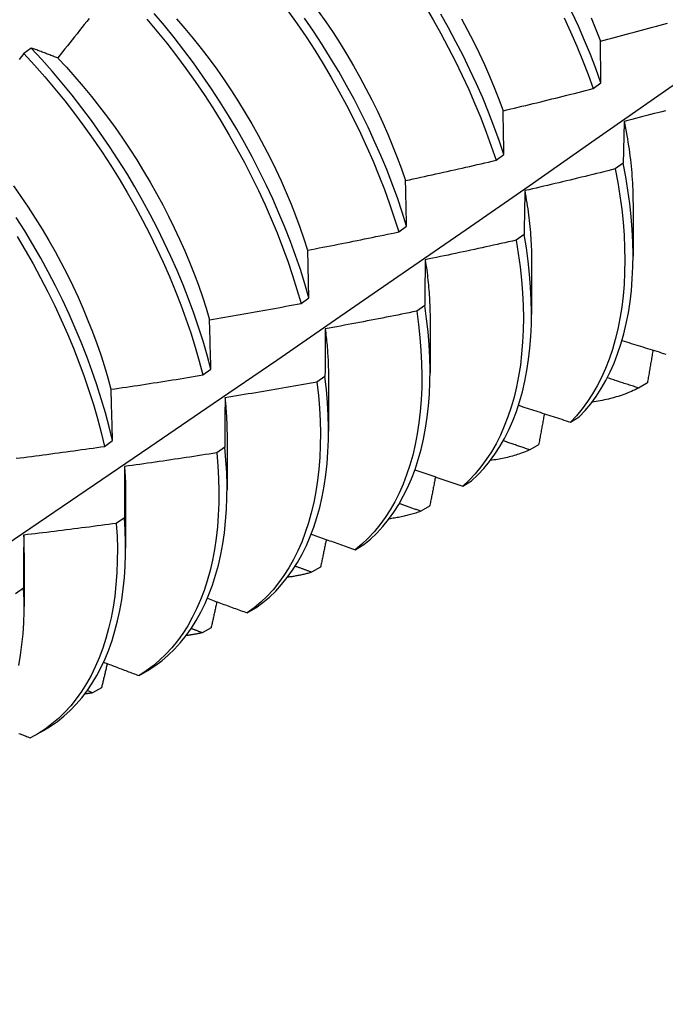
# Model space of a CAD drawing. Header units: inches. Extents: x 25 to 246, y 20 to 159.
# Tile 92 of 113: x 233.449 to 233.67, y 77.758 to 78.096. Entities that reach past the tile are written whole.
import ezdxf

# ---------------------------------------------------------------- set-up
doc = ezdxf.new("R2010")
doc.units = ezdxf.units.IN
doc.header["$MEASUREMENT"] = 0
doc.layers.add('Visible Edges(ANSI)', color=7, linetype='Continuous', lineweight=25)

msp = doc.modelspace()

# ---------------------------------------------------------------- linework, layer by layer
at = {"layer": 'Visible Edges(ANSI)'}
for p, q in [((233.45302, 78.08588), (233.45048, 78.08397)), ((233.64563, 78.07196), (233.64831, 78.07395)), ((233.61236, 78.04736), (233.61505, 78.04935)), ((233.65595, 78.04635), (233.65321, 78.04438)), ((233.65934, 78.03292), (233.65932, 78.01448)), ((233.57897, 78.02278), (233.58167, 78.02477)), ((233.62198, 78.02193), (233.61923, 78.01996)), ((233.54819, 78.00021), (233.54778, 78.01652)), ((233.62455, 78.01288), (233.62452, 77.99444)), ((233.54548, 77.99823), (233.54819, 78.00021)), ((233.5879, 77.99755), (233.58514, 77.99558)), ((233.58975, 77.99284), (233.58972, 77.9744)), ((233.51187, 77.97369), (233.51459, 77.97567)), ((233.5537, 77.97322), (233.55093, 77.97125)), ((233.55495, 77.9728), (233.55492, 77.95436)), ((233.66424, 77.97095), (233.66123, 77.96922)), ((233.63785, 77.95752), (233.64083, 77.9593)), ((233.52015, 77.95277), (233.52013, 77.93433)), ((233.47814, 77.94919), (233.48087, 77.95117)), ((233.51938, 77.94894), (233.5166, 77.94698)), ((233.62695, 77.94971), (233.62394, 77.94801)), ((233.60101, 77.93556), (233.60399, 77.93733)), ((233.48535, 77.93273), (233.48533, 77.91429)), ((233.58959, 77.92863), (233.58657, 77.92693)), ((233.48495, 77.92472), (233.48216, 77.92277)), ((233.56408, 77.91375), (233.56707, 77.9155)), ((233.45055, 77.91269), (233.45053, 77.89425)), ((233.55216, 77.9077), (233.54913, 77.90601)), ((233.45039, 77.90057), (233.44759, 77.89862)), ((233.52706, 77.89207), (233.53005, 77.89382)), ((233.51465, 77.88692), (233.51161, 77.88524)), ((233.48995, 77.87054), (233.49295, 77.87227)), ((233.47403, 77.86463), (233.47212, 77.86538)), ((233.47707, 77.86629), (233.47403, 77.86463)), ((233.45438, 77.85005), (233.45719, 77.85167))]:
    msp.add_line(p, q, dxfattribs=at)
at = {"layer": 'Visible Edges(ANSI)', "flags": 128}
for points in [[(233.58801, 78.10023), (233.59077, 78.09555), (233.59343, 78.09083), (233.59599, 78.08607), (233.59844, 78.08128), (233.60078, 78.07646), (233.60301, 78.07163), (233.60512, 78.06678), (233.60711, 78.06192), (233.60898, 78.05706), (233.61073, 78.05221), (233.61236, 78.04736)], [(233.54819, 78.00021), (233.54679, 78.00502), (233.54526, 78.00985), (233.54361, 78.01469), (233.54184, 78.01955), (233.53994, 78.0244), (233.53793, 78.02926), (233.5358, 78.03411), (233.53355, 78.03894), (233.53119, 78.04376), (233.52872, 78.04854), (233.52614, 78.0533), (233.52346, 78.05801), (233.52067, 78.06268), (233.51779, 78.0673), (233.51482, 78.07187), (233.51175, 78.07637), (233.50859, 78.0808), (233.50535, 78.08516), (233.50203, 78.08945), (233.49864, 78.09365), (233.49517, 78.09776)], [(233.54101, 78.09863), (233.54416, 78.09418), (233.54721, 78.08967), (233.55017, 78.0851), (233.55304, 78.08047), (233.55581, 78.07579), (233.55848, 78.07107), (233.56104, 78.06632), (233.5635, 78.06153), (233.56584, 78.05671), (233.56808, 78.05187), (233.57019, 78.04702), (233.57219, 78.04217), (233.57407, 78.03731), (233.57583, 78.03245), (233.57746, 78.02761), (233.57897, 78.02278)], [(233.55142, 78.09852), (233.55399, 78.09487), (233.55648, 78.09116), (233.5589, 78.08741), (233.56124, 78.08362), (233.5635, 78.07979), (233.56567, 78.07593), (233.56776, 78.07204), (233.56977, 78.06813), (233.57169, 78.06419), (233.57352, 78.06024), (233.57525, 78.05628), (233.5769, 78.05232), (233.57846, 78.04835), (233.57991, 78.04439), (233.58128, 78.04044)], [(233.61505, 78.04935), (233.61341, 78.05419), (233.61165, 78.05905), (233.60977, 78.06391), (233.60777, 78.06876), (233.60565, 78.07361), (233.60342, 78.07845), (233.60107, 78.08326), (233.59861, 78.08805), (233.59605, 78.09281), (233.59338, 78.09753)], [(233.64831, 78.07395), (233.64656, 78.0788), (233.64469, 78.08366), (233.64269, 78.08851), (233.64058, 78.09336), (233.63835, 78.0982)], [(233.47283, 78.09603), (233.472, 78.09498), (233.47118, 78.09393), (233.47035, 78.09288), (233.46953, 78.09184), (233.4687, 78.09079), (233.46787, 78.08975), (233.46704, 78.08871), (233.46621, 78.08766), (233.46538, 78.08662), (233.46455, 78.08558), (233.46372, 78.08454), (233.46289, 78.0835), (233.46205, 78.08246)], [(233.49262, 78.09583), (233.49609, 78.09171), (233.49948, 78.08751), (233.50279, 78.08322), (233.50602, 78.07885), (233.50917, 78.07441), (233.51223, 78.0699), (233.5152, 78.06533), (233.51808, 78.06071), (233.52085, 78.05603), (233.52353, 78.05132), (233.5261, 78.04656), (233.52856, 78.04177), (233.53091, 78.03696), (233.53315, 78.03212), (233.53527, 78.02727), (233.53728, 78.02242), (233.53917, 78.01756), (233.54093, 78.0127), (233.54257, 78.00786), (233.54409, 78.00303), (233.54548, 77.99823)], [(233.50281, 78.09594), (233.50568, 78.0926), (233.5085, 78.08919), (233.51126, 78.08572), (233.51395, 78.08218), (233.51658, 78.07858), (233.51914, 78.07492), (233.52162, 78.07121), (233.52403, 78.06746), (233.52637, 78.06366), (233.52862, 78.05983), (233.5308, 78.05596), (233.5329, 78.05207), (233.53491, 78.04815), (233.53684, 78.04421), (233.53867, 78.04026), (233.54042, 78.0363), (233.54208, 78.03234), (233.54365, 78.02837), (233.54511, 78.02441), (233.54649, 78.02046), (233.54776, 78.01652)], [(233.58167, 78.02477), (233.58016, 78.0296), (233.57851, 78.03444), (233.57675, 78.0393), (233.57486, 78.04416), (233.57285, 78.04901), (233.57072, 78.05386), (233.56848, 78.0587), (233.56613, 78.06351), (233.56366, 78.0683), (233.56109, 78.07305), (233.55842, 78.07777), (233.55564, 78.08244), (233.55276, 78.08707), (233.54979, 78.09164), (233.54673, 78.09614)], [(233.6005, 78.09588), (233.6026, 78.09199), (233.60462, 78.08807), (233.60654, 78.08414), (233.60838, 78.0802), (233.61012, 78.07624), (233.61176, 78.07228), (233.61331, 78.06832), (233.61476, 78.06436)], [(233.63571, 78.09621), (233.63793, 78.09138), (233.64004, 78.08653), (233.64202, 78.08167), (233.64389, 78.07681), (233.64563, 78.07196)], [(233.64493, 78.09619), (233.64659, 78.09223), (233.64815, 78.08826)], [(233.64816, 78.08827), (233.64944, 78.0886), (233.65072, 78.08894), (233.652, 78.08927), (233.65328, 78.08961), (233.65456, 78.08995), (233.65584, 78.09029), (233.65712, 78.09063), (233.65839, 78.09097), (233.65967, 78.09131), (233.66095, 78.09165), (233.66223, 78.09199), (233.6635, 78.09234), (233.66478, 78.09268), (233.66605, 78.09303), (233.66733, 78.09338), (233.6686, 78.09373), (233.66988, 78.09408), (233.67115, 78.09443)], [(233.64831, 78.07395), (233.6483, 78.07455), (233.6483, 78.07516), (233.64829, 78.07577), (233.64828, 78.07638), (233.64828, 78.07698), (233.64827, 78.07759), (233.64826, 78.07819), (233.64826, 78.07879), (233.64825, 78.07939), (233.64824, 78.07999), (233.64824, 78.08059), (233.64823, 78.08119), (233.64822, 78.08178), (233.64822, 78.08238), (233.64821, 78.08297), (233.64821, 78.08357), (233.6482, 78.08416), (233.64819, 78.08475), (233.64819, 78.08534), (233.64818, 78.08593), (233.64818, 78.08651), (233.64817, 78.0871), (233.64817, 78.08769), (233.64816, 78.08827)], [(233.20691, 77.75776), (233.22921, 77.77229), (233.25146, 77.78686), (233.27368, 77.80146), (233.29586, 77.81609), (233.318, 77.83076), (233.34009, 77.84545), (233.36215, 77.86017), (233.38416, 77.87491), (233.40614, 77.88969), (233.42808, 77.90448), (233.44997, 77.91931), (233.47183, 77.93415), (233.49364, 77.94902), (233.51542, 77.96391), (233.53715, 77.97882), (233.55885, 77.99375), (233.58051, 78.0087), (233.60212, 78.02366), (233.6237, 78.03864), (233.64524, 78.05364), (233.66673, 78.06865), (233.68819, 78.08367)], [(233.45048, 78.08397), (233.44964, 78.08293), (233.44881, 78.08189)], [(233.45048, 78.08397), (233.45408, 78.08005), (233.45762, 78.07603), (233.46109, 78.07192), (233.46448, 78.06772), (233.4678, 78.06343), (233.47104, 78.05907), (233.47419, 78.05463), (233.47726, 78.05013), (233.48023, 78.04557), (233.48311, 78.04095), (233.48589, 78.03627), (233.48857, 78.03156), (233.49115, 78.0268), (233.49362, 78.02202), (233.49598, 78.0172), (233.49822, 78.01237), (233.50035, 78.00752), (233.50237, 78.00267), (233.50426, 77.99781), (233.50603, 77.99295), (233.50768, 77.98811), (233.5092, 77.98328), (233.5106, 77.97847), (233.51187, 77.97369)], [(233.46205, 78.08246), (233.46167, 78.08261), (233.46128, 78.08276), (233.4609, 78.08291), (233.46052, 78.08306), (233.46013, 78.08321), (233.45975, 78.08336), (233.45937, 78.08351), (233.45899, 78.08365), (233.45861, 78.0838), (233.45823, 78.08394), (233.45785, 78.08409), (233.45748, 78.08423), (233.4571, 78.08437), (233.45673, 78.08451), (233.45635, 78.08465), (233.45598, 78.08479), (233.4556, 78.08493), (233.45523, 78.08507), (233.45486, 78.08521), (233.45449, 78.08534), (233.45412, 78.08548), (233.45375, 78.08561), (233.45338, 78.08575), (233.45302, 78.08588)], [(233.51459, 77.97567), (233.51331, 77.98045), (233.5119, 77.98526), (233.51037, 77.99009), (233.50871, 77.99494), (233.50693, 77.9998), (233.50503, 78.00465), (233.50301, 78.00951), (233.50087, 78.01436), (233.49861, 78.01919), (233.49624, 78.024), (233.49377, 78.02879), (233.49118, 78.03354), (233.4885, 78.03825), (233.48571, 78.04292), (233.48282, 78.04753), (233.47984, 78.0521), (233.47677, 78.05659), (233.47361, 78.06102), (233.47036, 78.06538), (233.46704, 78.06966), (233.46364, 78.07385), (233.46016, 78.07796), (233.45662, 78.08197), (233.45302, 78.08588)], [(233.46205, 78.08245), (233.46503, 78.07926), (233.46795, 78.07599), (233.47082, 78.07265), (233.47363, 78.06923), (233.47639, 78.06575), (233.47908, 78.0622), (233.48171, 78.05859), (233.48427, 78.05493), (233.48676, 78.05122), (233.48917, 78.04747), (233.49152, 78.04367), (233.49378, 78.03984), (233.49597, 78.03598), (233.49808, 78.03209), (233.5001, 78.02817), (233.50203, 78.02424), (233.50387, 78.0203), (233.50563, 78.01634), (233.50728, 78.01238), (233.50884, 78.00842), (233.5103, 78.00446), (233.51167, 78.00051), (233.51293, 77.99658), (233.51409, 77.99266)], [(233.6148, 78.06435), (233.61608, 78.06465), (233.61737, 78.06496), (233.61866, 78.06526), (233.61995, 78.06557), (233.62123, 78.06588), (233.62252, 78.06619), (233.62381, 78.0665), (233.62509, 78.06681), (233.62638, 78.06713), (233.62766, 78.06744), (233.62895, 78.06776), (233.63023, 78.06807), (233.63152, 78.06839), (233.6328, 78.06871), (233.63409, 78.06903), (233.63537, 78.06935), (233.63665, 78.06967), (233.63794, 78.07), (233.63922, 78.07032), (233.6405, 78.07065), (233.64178, 78.07097), (233.64307, 78.0713), (233.64435, 78.07163), (233.64563, 78.07196)], [(233.61505, 78.04935), (233.61504, 78.04999), (233.61503, 78.05062), (233.61501, 78.05126), (233.615, 78.05189), (233.61499, 78.05253), (233.61498, 78.05316), (233.61497, 78.05379), (233.61496, 78.05442), (233.61495, 78.05505), (233.61494, 78.05567), (233.61493, 78.0563), (233.61492, 78.05693), (233.61491, 78.05755), (233.61489, 78.05817), (233.61488, 78.0588), (233.61487, 78.05942), (233.61486, 78.06004), (233.61485, 78.06066), (233.61484, 78.06127), (233.61483, 78.06189), (233.61482, 78.06251), (233.61481, 78.06312), (233.6148, 78.06373), (233.6148, 78.06435)], [(233.67043, 78.06436), (233.66915, 78.06403), (233.66786, 78.06369), (233.66658, 78.06336), (233.6653, 78.06302), (233.66401, 78.06269), (233.66273, 78.06236), (233.66145, 78.06203), (233.66016, 78.0617), (233.65888, 78.06138), (233.65759, 78.06105), (233.65631, 78.06072)], [(233.65631, 78.06072), (233.65629, 78.06014), (233.65627, 78.05955), (233.65626, 78.05896), (233.65624, 78.05837), (233.65622, 78.05778), (233.65621, 78.05719), (233.65619, 78.0566), (233.65617, 78.056), (233.65616, 78.05541), (233.65614, 78.05481), (233.65613, 78.05421), (233.65611, 78.05361), (233.6561, 78.05302), (233.65608, 78.05242), (233.65607, 78.05181), (233.65605, 78.05121), (233.65604, 78.05061), (233.65602, 78.05), (233.65601, 78.0494), (233.656, 78.04879), (233.65598, 78.04818), (233.65597, 78.04758), (233.65596, 78.04697), (233.65595, 78.04635)], [(233.65627, 78.06075), (233.65652, 78.05953), (233.65676, 78.05833), (233.65698, 78.05712), (233.6572, 78.05592), (233.6574, 78.05472), (233.65759, 78.05353), (233.65778, 78.05234), (233.65795, 78.05116), (233.65811, 78.04998), (233.65826, 78.04881), (233.65841, 78.04764), (233.65854, 78.04647), (233.65866, 78.04532), (233.65877, 78.04416), (233.65887, 78.04301), (233.65896, 78.04187), (233.65903, 78.04074), (233.6591, 78.0396), (233.65916, 78.03848), (233.65921, 78.03736), (233.65924, 78.03625), (233.65927, 78.03514), (233.65928, 78.03404), (233.65929, 78.03295)], [(233.58133, 78.04043), (233.58263, 78.04071), (233.58393, 78.04098), (233.58522, 78.04126), (233.58652, 78.04154), (233.58781, 78.04182), (233.5891, 78.04211), (233.5904, 78.04239), (233.59169, 78.04267), (233.59299, 78.04296), (233.59428, 78.04324), (233.59557, 78.04353), (233.59687, 78.04382), (233.59816, 78.04411), (233.59945, 78.0444), (233.60074, 78.04469), (233.60203, 78.04498), (233.60333, 78.04528), (233.60462, 78.04557), (233.60591, 78.04587), (233.6072, 78.04617), (233.60849, 78.04646), (233.60978, 78.04676), (233.61107, 78.04706), (233.61236, 78.04736)], [(233.64083, 77.9593), (233.64288, 77.9615), (233.64483, 77.96385), (233.64666, 77.96636), (233.64838, 77.96901), (233.64998, 77.9718), (233.65146, 77.97473), (233.65282, 77.9778), (233.65405, 77.98099), (233.65516, 77.98432), (233.65614, 77.98777), (233.65699, 77.99134), (233.65771, 77.99502), (233.65829, 77.99882), (233.65875, 78.00272), (233.65907, 78.00672), (233.65926, 78.01081), (233.65932, 78.01499), (233.65924, 78.01926), (233.65903, 78.02361), (233.65868, 78.02804), (233.6582, 78.03253), (233.65758, 78.03708), (233.65683, 78.04169), (233.65595, 78.04635)], [(233.65321, 78.04438), (233.65192, 78.04406), (233.65063, 78.04374), (233.64935, 78.04342), (233.64806, 78.0431), (233.64677, 78.04278), (233.64548, 78.04246), (233.64419, 78.04215), (233.64291, 78.04183), (233.64162, 78.04152), (233.64033, 78.04121), (233.63904, 78.0409), (233.63775, 78.04059), (233.63646, 78.04028), (233.63517, 78.03997), (233.63387, 78.03966), (233.63258, 78.03936), (233.63129, 78.03905), (233.63, 78.03875), (233.62871, 78.03845), (233.62742, 78.03815), (233.62612, 78.03785), (233.62483, 78.03755), (233.62354, 78.03725), (233.62224, 78.03695)], [(233.65321, 78.04438), (233.65408, 78.03972), (233.65482, 78.03511), (233.65543, 78.03056), (233.6559, 78.02608), (233.65624, 78.02166), (233.65644, 78.01732), (233.65651, 78.01305), (233.65644, 78.00888), (233.65624, 78.00479), (233.65591, 78.0008), (233.65544, 77.99691), (233.65484, 77.99312), (233.65411, 77.98945), (233.65325, 77.98589), (233.65226, 77.98244), (233.65115, 77.97913), (233.64991, 77.97594), (233.64854, 77.97288), (233.64705, 77.96996), (233.64544, 77.96718), (233.64372, 77.96454), (233.64187, 77.96205), (233.63992, 77.95971), (233.63785, 77.95752)], [(233.58167, 78.02477), (233.58166, 78.02543), (233.58164, 78.0261), (233.58163, 78.02676), (233.58161, 78.02742), (233.5816, 78.02808), (233.58159, 78.02874), (233.58157, 78.0294), (233.58156, 78.03006), (233.58154, 78.03071), (233.58153, 78.03137), (233.58151, 78.03202), (233.5815, 78.03268), (233.58149, 78.03333), (233.58147, 78.03398), (233.58146, 78.03463), (233.58144, 78.03528), (233.58143, 78.03593), (233.58142, 78.03657), (233.5814, 78.03722), (233.58139, 78.03786), (233.58137, 78.03851), (233.58136, 78.03915), (233.58135, 78.03979), (233.58133, 78.04043)], [(233.44686, 78.0386), (233.44943, 78.03495), (233.45193, 78.03125), (233.45435, 78.0275), (233.4567, 78.02371), (233.45897, 78.01988), (233.46116, 78.01603), (233.46326, 78.01214), (233.46528, 78.00823), (233.4672, 78.0043), (233.46904, 78.00035), (233.47078, 77.99639), (233.47243, 77.99243), (233.47398, 77.98847), (233.47544, 77.98451), (233.47681, 77.98055), (233.47808, 77.97661), (233.47925, 77.97269), (233.48032, 77.96878)], [(233.62224, 78.03695), (233.62223, 78.03634), (233.62222, 78.03572), (233.6222, 78.03511), (233.62219, 78.03449), (233.62218, 78.03387), (233.62217, 78.03325), (233.62216, 78.03263), (233.62214, 78.03201), (233.62213, 78.03139), (233.62212, 78.03077), (233.62211, 78.03014), (233.6221, 78.02952), (233.62209, 78.02889), (233.62208, 78.02826), (233.62207, 78.02763), (233.62206, 78.027), (233.62205, 78.02637), (233.62204, 78.02574), (233.62203, 78.02511), (233.62202, 78.02447), (233.62201, 78.02384), (233.622, 78.0232), (233.62199, 78.02257), (233.62198, 78.02193)], [(233.62219, 78.03697), (233.62238, 78.03592), (233.62256, 78.03488), (233.62273, 78.03384), (233.6229, 78.0328), (233.62306, 78.03177), (233.62321, 78.03073), (233.62335, 78.02971), (233.62348, 78.02868), (233.62361, 78.02766), (233.62373, 78.02665), (233.62384, 78.02563), (233.62394, 78.02463), (233.62403, 78.02362), (233.62412, 78.02262), (233.62419, 78.02163), (233.62426, 78.02064), (233.62433, 78.01965), (233.62438, 78.01867), (233.62442, 78.0177), (233.62446, 78.01672), (233.62449, 78.01576), (233.62451, 78.0148), (233.62452, 78.01384), (233.62453, 78.01289)], [(233.48087, 77.95117), (233.47971, 77.95592), (233.47843, 77.9607), (233.47702, 77.96551), (233.47548, 77.97034), (233.47381, 77.97519), (233.47202, 77.98004), (233.47011, 77.9849), (233.46808, 77.98976), (233.46594, 77.99461), (233.46368, 77.99944), (233.4613, 78.00425), (233.45882, 78.00903), (233.45623, 78.01378), (233.45353, 78.01849), (233.45074, 78.02315), (233.44785, 78.02777)], [(233.54778, 78.01652), (233.54908, 78.01677), (233.55038, 78.01702), (233.55168, 78.01727), (233.55299, 78.01753), (233.55429, 78.01778), (233.55559, 78.01803), (233.55689, 78.01829), (233.55819, 78.01854), (233.55949, 78.0188), (233.56079, 78.01906), (233.56209, 78.01932), (233.56339, 78.01958), (233.56469, 78.01984), (233.56599, 78.0201), (233.56729, 78.02037), (233.56859, 78.02063), (233.56989, 78.0209), (233.57119, 78.02116), (233.57249, 78.02143), (233.57378, 78.0217), (233.57508, 78.02197), (233.57638, 78.02224), (233.57768, 78.02251), (233.57897, 78.02278)], [(233.44814, 78.02118), (233.45093, 78.01651), (233.45362, 78.0118), (233.4562, 78.00705), (233.45867, 78.00226), (233.46104, 77.99745), (233.46329, 77.99262), (233.46543, 77.98777), (233.46745, 77.98291), (233.46935, 77.97806), (233.47113, 77.9732), (233.47279, 77.96836), (233.47432, 77.96352), (233.47572, 77.95872), (233.477, 77.95394), (233.47814, 77.94919)], [(233.61923, 78.01996), (233.61794, 78.01966), (233.61664, 78.01937), (233.61535, 78.01908), (233.61405, 78.01879), (233.61276, 78.0185), (233.61146, 78.01821), (233.61016, 78.01793), (233.60887, 78.01764), (233.60757, 78.01735), (233.60627, 78.01707), (233.60497, 78.01679), (233.60368, 78.01651), (233.60238, 78.01623), (233.60108, 78.01595), (233.59978, 78.01567), (233.59848, 78.01539), (233.59718, 78.01512), (233.59588, 78.01484), (233.59458, 78.01457), (233.59328, 78.0143), (233.59198, 78.01403), (233.59068, 78.01376), (233.58938, 78.01349), (233.58808, 78.01322)], [(233.61923, 78.01996), (233.61998, 78.01535), (233.6206, 78.01079), (233.62108, 78.0063), (233.62142, 78.00188), (233.62163, 77.99753), (233.62171, 77.99327), (233.62165, 77.98908), (233.62146, 77.98499), (233.62113, 77.98099), (233.62068, 77.9771), (233.62008, 77.9733), (233.61936, 77.96962), (233.61851, 77.96605), (233.61753, 77.96261), (233.61642, 77.95928), (233.61518, 77.95609), (233.61383, 77.95302), (233.61234, 77.95009), (233.61074, 77.9473), (233.60902, 77.94465), (233.60719, 77.94215), (233.60524, 77.9398), (233.60318, 77.93761), (233.60101, 77.93556)], [(233.60399, 77.93733), (233.60615, 77.93939), (233.6082, 77.9416), (233.61014, 77.94396), (233.61197, 77.94647), (233.61368, 77.94913), (233.61527, 77.95193), (233.61674, 77.95487), (233.61809, 77.95794), (233.61932, 77.96115), (233.62042, 77.96448), (233.62139, 77.96794), (233.62223, 77.97152), (233.62295, 77.97521), (233.62353, 77.97901), (233.62398, 77.98291), (233.62429, 77.98692), (233.62447, 77.99102), (233.62452, 77.99521), (233.62443, 77.99948), (233.62421, 78.00383), (233.62386, 78.00826), (233.62336, 78.01276), (233.62274, 78.01731), (233.62198, 78.02193)], [(233.58808, 78.01322), (233.58807, 78.01258), (233.58806, 78.01194), (233.58805, 78.01129), (233.58804, 78.01065), (233.58803, 78.01), (233.58802, 78.00936), (233.58802, 78.00871), (233.58801, 78.00806), (233.588, 78.00741), (233.58799, 78.00676), (233.58798, 78.00611), (233.58798, 78.00546), (233.58797, 78.0048), (233.58796, 78.00415), (233.58796, 78.00349), (233.58795, 78.00284), (233.58794, 78.00218), (233.58794, 78.00152), (233.58793, 78.00086), (233.58792, 78.0002), (233.58792, 77.99954), (233.58791, 77.99888), (233.58791, 77.99821), (233.5879, 77.99755)], [(233.58806, 78.01322), (233.5882, 78.01234), (233.58833, 78.01146), (233.58846, 78.01058), (233.58858, 78.00971), (233.58869, 78.00884), (233.5888, 78.00797), (233.5889, 78.0071), (233.589, 78.00624), (233.58909, 78.00538), (233.58917, 78.00452), (233.58925, 78.00367), (233.58932, 78.00282), (233.58939, 78.00197), (233.58945, 78.00112), (233.5895, 78.00028), (233.58955, 77.99945), (233.58959, 77.99861), (233.58963, 77.99778), (233.58966, 77.99695), (233.58968, 77.99613), (233.5897, 77.99531), (233.58971, 77.99449), (233.58972, 77.99368), (233.58972, 77.99287)], [(233.51412, 77.99264), (233.51543, 77.99286), (233.51674, 77.99308), (233.51805, 77.9933), (233.51936, 77.99353), (233.52067, 77.99375), (233.52197, 77.99398), (233.52328, 77.9942), (233.52459, 77.99443), (233.5259, 77.99466), (233.5272, 77.99489), (233.52851, 77.99512), (233.52982, 77.99536), (233.53112, 77.99559), (233.53243, 77.99582), (233.53373, 77.99606), (233.53504, 77.9963), (233.53635, 77.99653), (233.53765, 77.99677), (233.53896, 77.99701), (233.54026, 77.99725), (233.54156, 77.99749), (233.54287, 77.99774), (233.54417, 77.99798), (233.54548, 77.99823)], [(233.58514, 77.99558), (233.58384, 77.99531), (233.58254, 77.99505), (233.58123, 77.99479), (233.57993, 77.99453), (233.57863, 77.99427), (233.57732, 77.99401), (233.57602, 77.99375), (233.57471, 77.99349), (233.57341, 77.99324), (233.5721, 77.99298), (233.5708, 77.99273), (233.56949, 77.99247), (233.56819, 77.99222), (233.56688, 77.99197), (233.56558, 77.99172), (233.56427, 77.99148), (233.56296, 77.99123), (233.56166, 77.99098), (233.56035, 77.99074), (233.55904, 77.99049), (233.55773, 77.99025), (233.55643, 77.99001), (233.55512, 77.98977), (233.55381, 77.98953)], [(233.58514, 77.99558), (233.58576, 77.99102), (233.58625, 77.98653), (233.58661, 77.9821), (233.58683, 77.97775), (233.58691, 77.97348), (233.58686, 77.96929), (233.58668, 77.96519), (233.58636, 77.96119), (233.58591, 77.95728), (233.58532, 77.95349), (233.58461, 77.9498), (233.58377, 77.94622), (233.58279, 77.94277), (233.58169, 77.93944), (233.58046, 77.93623), (233.57911, 77.93316), (233.57764, 77.93022), (233.57604, 77.92742), (233.57433, 77.92477), (233.5725, 77.92226), (233.57056, 77.9199), (233.56851, 77.91769), (233.56635, 77.91564), (233.56408, 77.91375)], [(233.56707, 77.9155), (233.56933, 77.91741), (233.57148, 77.91947), (233.57352, 77.92169), (233.57546, 77.92406), (233.57728, 77.92658), (233.57898, 77.92925), (233.58056, 77.93206), (233.58203, 77.93501), (233.58337, 77.93809), (233.58459, 77.9413), (233.58568, 77.94465), (233.58665, 77.94811), (233.58748, 77.95169), (233.58819, 77.95539), (233.58876, 77.9592), (233.5892, 77.96311), (233.58951, 77.96712), (233.58968, 77.97122), (233.58972, 77.97542), (233.58963, 77.9797), (233.5894, 77.98406), (233.58903, 77.98849), (233.58853, 77.99299), (233.5879, 77.99755)], [(233.51459, 77.97567), (233.51457, 77.97639), (233.51455, 77.97711), (233.51453, 77.97783), (233.51451, 77.97854), (233.51449, 77.97926), (233.51447, 77.97997), (233.51445, 77.98068), (233.51443, 77.98139), (233.51441, 77.9821), (233.51439, 77.98281), (233.51437, 77.98352), (233.51435, 77.98423), (233.51433, 77.98494), (233.51432, 77.98564), (233.5143, 77.98635), (233.51428, 77.98705), (233.51426, 77.98775), (233.51424, 77.98845), (233.51422, 77.98915), (233.5142, 77.98985), (233.51418, 77.99055), (233.51416, 77.99125), (233.51414, 77.99194), (233.51412, 77.99264)], [(233.55381, 77.98953), (233.5538, 77.98886), (233.5538, 77.98819), (233.55379, 77.98752), (233.55379, 77.98685), (233.55378, 77.98618), (233.55378, 77.98551), (233.55377, 77.98483), (233.55376, 77.98416), (233.55376, 77.98348), (233.55375, 77.98281), (233.55375, 77.98213), (233.55375, 77.98145), (233.55374, 77.98077), (233.55374, 77.98009), (233.55373, 77.9794), (233.55373, 77.97872), (233.55372, 77.97804), (233.55372, 77.97735), (233.55372, 77.97666), (233.55371, 77.97598), (233.55371, 77.97529), (233.55371, 77.9746), (233.5537, 77.97391), (233.5537, 77.97322)], [(233.55377, 77.98956), (233.55387, 77.98884), (233.55395, 77.98812), (233.55404, 77.9874), (233.55412, 77.98669), (233.5542, 77.98598), (233.55427, 77.98527), (233.55434, 77.98456), (233.5544, 77.98385), (233.55446, 77.98315), (233.55452, 77.98244), (233.55457, 77.98174), (233.55462, 77.98104), (233.55466, 77.98035), (233.5547, 77.97965), (233.55474, 77.97896), (233.55477, 77.97827), (233.5548, 77.97759), (233.55483, 77.9769), (233.55485, 77.97622), (233.55486, 77.97554), (233.55488, 77.97486), (233.55488, 77.97419), (233.55489, 77.97351), (233.55489, 77.97284)], [(233.65552, 77.98554), (233.65631, 77.98529), (233.65711, 77.98504), (233.6579, 77.98479), (233.65869, 77.98454), (233.65949, 77.9843), (233.66028, 77.98405), (233.66107, 77.9838), (233.66187, 77.98355), (233.66266, 77.9833), (233.66345, 77.98306), (233.66425, 77.98281), (233.66504, 77.98256), (233.66584, 77.98232), (233.66663, 77.98207), (233.66743, 77.98182), (233.66823, 77.98158), (233.66902, 77.98133), (233.66982, 77.98108), (233.67061, 77.98084)], [(233.66616, 77.98222), (233.66608, 77.98175), (233.666, 77.98128), (233.66592, 77.98081), (233.66584, 77.98034), (233.66576, 77.97987), (233.66568, 77.9794), (233.6656, 77.97893), (233.66552, 77.97846), (233.66544, 77.97799), (233.66536, 77.97752), (233.66528, 77.97705), (233.6652, 77.97658), (233.66512, 77.97611), (233.66504, 77.97564), (233.66496, 77.97518), (233.66488, 77.97471), (233.6648, 77.97424), (233.66472, 77.97377), (233.66464, 77.9733), (233.66456, 77.97283), (233.66448, 77.97236), (233.6644, 77.97189), (233.66432, 77.97142), (233.66424, 77.97095)], [(233.48037, 77.96877), (233.48169, 77.96896), (233.483, 77.96916), (233.48432, 77.96935), (233.48563, 77.96955), (233.48694, 77.96975), (233.48826, 77.96994), (233.48957, 77.97014), (233.49088, 77.97034), (233.4922, 77.97055), (233.49351, 77.97075), (233.49482, 77.97095), (233.49613, 77.97116), (233.49745, 77.97136), (233.49876, 77.97157), (233.50007, 77.97178), (233.50138, 77.97198), (233.50269, 77.97219), (233.504, 77.97241), (233.50531, 77.97262), (233.50662, 77.97283), (233.50794, 77.97304), (233.50925, 77.97326), (233.51056, 77.97348), (233.51187, 77.97369)], [(233.53005, 77.89382), (233.53241, 77.89557), (233.53466, 77.89749), (233.5368, 77.89956), (233.53884, 77.90179), (233.54077, 77.90417), (233.54258, 77.9067), (233.54428, 77.90937), (233.54586, 77.91219), (233.54731, 77.91515), (233.54865, 77.91824), (233.54986, 77.92146), (233.55094, 77.92481), (233.5519, 77.92828), (233.55273, 77.93187), (233.55342, 77.93557), (233.55399, 77.93939), (233.55442, 77.9433), (233.55472, 77.94732), (233.55489, 77.95143), (233.55492, 77.95563), (233.55482, 77.95992), (233.55458, 77.96428), (233.55421, 77.96871), (233.5537, 77.97322)], [(233.66123, 77.96922), (233.66078, 77.96937), (233.66033, 77.96951), (233.65988, 77.96966), (233.65943, 77.9698), (233.65898, 77.96995), (233.65853, 77.97009), (233.65808, 77.97024), (233.65764, 77.97039), (233.65719, 77.97053), (233.65674, 77.97068), (233.65629, 77.97082), (233.65584, 77.97097), (233.65539, 77.97111), (233.65495, 77.97126), (233.6545, 77.97141), (233.65405, 77.97155), (233.6536, 77.9717), (233.65315, 77.97184), (233.65271, 77.97199), (233.65226, 77.97214), (233.65181, 77.97228), (233.65136, 77.97243), (233.65092, 77.97258), (233.65047, 77.97272)], [(233.48087, 77.95117), (233.48085, 77.95191), (233.48083, 77.95266), (233.48081, 77.9534), (233.48079, 77.95414), (233.48077, 77.95488), (233.48075, 77.95562), (233.48073, 77.95636), (233.48071, 77.9571), (233.48068, 77.95784), (233.48066, 77.95857), (233.48064, 77.95931), (233.48062, 77.96004), (233.4806, 77.96078), (233.48058, 77.96151), (233.48056, 77.96224), (233.48054, 77.96297), (233.48052, 77.9637), (233.4805, 77.96443), (233.48048, 77.96515), (233.48046, 77.96588), (233.48044, 77.9666), (233.48041, 77.96733), (233.48039, 77.96805), (233.48037, 77.96877)], [(233.55093, 77.97125), (233.54962, 77.97102), (233.54831, 77.97078), (233.547, 77.97055), (233.54569, 77.97031), (233.54438, 77.97008), (233.54307, 77.96985), (233.54176, 77.96962), (233.54045, 77.96939), (233.53914, 77.96917), (233.53783, 77.96894), (233.53652, 77.96871), (233.5352, 77.96849), (233.53389, 77.96827), (233.53258, 77.96805), (233.53127, 77.96783), (233.52995, 77.96761), (233.52864, 77.96739), (233.52733, 77.96717), (233.52601, 77.96695), (233.5247, 77.96674), (233.52339, 77.96652), (233.52207, 77.96631), (233.52076, 77.9661), (233.51944, 77.96589)], [(233.55093, 77.97125), (233.55143, 77.96675), (233.55179, 77.96232), (233.55202, 77.95797), (233.55211, 77.95369), (233.55207, 77.9495), (233.55189, 77.94539), (233.55158, 77.94138), (233.55114, 77.93747), (233.55056, 77.93367), (233.54986, 77.92997), (233.54902, 77.92639), (233.54805, 77.92293), (233.54696, 77.91959), (233.54574, 77.91638), (233.5444, 77.9133), (233.54293, 77.91035), (233.54134, 77.90755), (233.53964, 77.90488), (233.53781, 77.90236), (233.53588, 77.9), (233.53383, 77.89778), (233.53168, 77.89572), (233.52942, 77.89381), (233.52706, 77.89207)], [(233.66123, 77.96922), (233.66061, 77.96892), (233.66, 77.96862), (233.65938, 77.96833), (233.65875, 77.96805), (233.65812, 77.96778), (233.65748, 77.96752), (233.65684, 77.96727), (233.65619, 77.96702), (233.65554, 77.96679), (233.65489, 77.96656), (233.65423, 77.96635), (233.65357, 77.96614), (233.6529, 77.96595), (233.65222, 77.96576), (233.65155, 77.96558), (233.65086, 77.96541), (233.65018, 77.96526), (233.64949, 77.96511), (233.64879, 77.96497), (233.64809, 77.96484), (233.64739, 77.96471), (233.64668, 77.9646), (233.64597, 77.9645), (233.64526, 77.96441)], [(233.51944, 77.96589), (233.51944, 77.9652), (233.51943, 77.9645), (233.51943, 77.9638), (233.51943, 77.96311), (233.51942, 77.96241), (233.51942, 77.96171), (233.51942, 77.96101), (233.51942, 77.9603), (233.51941, 77.9596), (233.51941, 77.9589), (233.51941, 77.95819), (233.5194, 77.95749), (233.5194, 77.95678), (233.5194, 77.95607), (233.5194, 77.95536), (233.5194, 77.95465), (233.51939, 77.95394), (233.51939, 77.95323), (233.51939, 77.95252), (233.51939, 77.9518), (233.51939, 77.95109), (233.51939, 77.95037), (233.51938, 77.94966), (233.51938, 77.94894)], [(233.51939, 77.96591), (233.51944, 77.96535), (233.5195, 77.96479), (233.51955, 77.96423), (233.51961, 77.96367), (233.51966, 77.96311), (233.5197, 77.96255), (233.51975, 77.962), (233.51979, 77.96145), (233.51983, 77.96089), (233.51986, 77.96034), (233.5199, 77.95979), (233.51993, 77.95924), (233.51996, 77.9587), (233.51998, 77.95815), (233.52001, 77.95761), (233.52003, 77.95706), (233.52005, 77.95652), (233.52007, 77.95598), (233.52008, 77.95545), (233.52009, 77.95491), (233.5201, 77.95437), (233.52011, 77.95384), (233.52011, 77.95331), (233.52011, 77.95278)], [(233.62005, 77.9633), (233.62079, 77.96306), (233.62153, 77.96281), (233.62227, 77.96257), (233.62301, 77.96233), (233.62375, 77.96209), (233.62449, 77.96185), (233.62523, 77.9616), (233.62597, 77.96136), (233.62671, 77.96112), (233.62745, 77.96088), (233.62819, 77.96064), (233.62894, 77.9604), (233.62968, 77.96016), (233.63042, 77.95992), (233.63116, 77.95968), (233.63191, 77.95943), (233.63265, 77.95919), (233.63339, 77.95895), (233.63414, 77.95872), (233.63488, 77.95848), (233.63562, 77.95824), (233.63637, 77.958), (233.63711, 77.95776), (233.63785, 77.95752)], [(233.62891, 77.96041), (233.62883, 77.95996), (233.62875, 77.95952), (233.62867, 77.95907), (233.62859, 77.95863), (233.62851, 77.95818), (233.62843, 77.95773), (233.62835, 77.95729), (233.62826, 77.95684), (233.62818, 77.9564), (233.6281, 77.95595), (233.62802, 77.95551), (233.62794, 77.95506), (233.62786, 77.95462), (233.62777, 77.95417), (233.62769, 77.95373), (233.62761, 77.95328), (233.62753, 77.95283), (233.62745, 77.95239), (233.62737, 77.95194), (233.62728, 77.9515), (233.6272, 77.95105), (233.62712, 77.95061), (233.62704, 77.95016), (233.62695, 77.94971)], [(233.44784, 77.9451), (233.44916, 77.94526), (233.45048, 77.94543), (233.4518, 77.9456), (233.45312, 77.94577), (233.45444, 77.94594), (233.45576, 77.94611), (233.45707, 77.94628), (233.45839, 77.94646), (233.45971, 77.94663), (233.46103, 77.94681), (233.46235, 77.94698), (233.46366, 77.94716), (233.46498, 77.94734), (233.4663, 77.94752), (233.46761, 77.9477), (233.46893, 77.94788), (233.47025, 77.94807), (233.47156, 77.94825), (233.47288, 77.94844), (233.47419, 77.94862), (233.47551, 77.94881), (233.47682, 77.949), (233.47814, 77.94919)], [(233.49295, 77.87227), (233.4954, 77.87388), (233.49775, 77.87564), (233.49999, 77.87757), (233.50213, 77.87965), (233.50416, 77.88189), (233.50608, 77.88428), (233.50789, 77.88681), (233.50958, 77.8895), (233.51115, 77.89232), (233.5126, 77.89529), (233.51393, 77.89839), (233.51513, 77.90162), (233.51621, 77.90497), (233.51715, 77.90845), (233.51797, 77.91205), (233.51866, 77.91576), (233.51922, 77.91958), (233.51965, 77.9235), (233.51994, 77.92752), (233.5201, 77.93164), (233.52012, 77.93584), (233.52001, 77.94013), (233.51976, 77.9445), (233.51938, 77.94894)], [(233.62394, 77.94801), (233.62341, 77.94778), (233.62288, 77.94756), (233.62235, 77.94735), (233.62182, 77.94714), (233.62128, 77.94694), (233.62074, 77.94675), (233.62019, 77.94656), (233.61964, 77.94638), (233.61909, 77.9462), (233.61854, 77.94604), (233.61798, 77.94587), (233.61742, 77.94572), (233.61685, 77.94557), (233.61629, 77.94543), (233.61572, 77.94529), (233.61514, 77.94516), (233.61457, 77.94504), (233.61399, 77.94493), (233.61341, 77.94482), (233.61282, 77.94471), (233.61224, 77.94462), (233.61165, 77.94453), (233.61105, 77.94444), (233.61046, 77.94437)], [(233.62394, 77.94801), (233.62356, 77.94813), (233.62318, 77.94826), (233.6228, 77.94839), (233.62242, 77.94852), (233.62204, 77.94865), (233.62166, 77.94878), (233.62128, 77.9489), (233.6209, 77.94903), (233.62052, 77.94916), (233.62014, 77.94929), (233.61976, 77.94942), (233.61938, 77.94955), (233.619, 77.94968), (233.61862, 77.94981), (233.61824, 77.94994), (233.61786, 77.95006), (233.61748, 77.95019), (233.6171, 77.95032), (233.61672, 77.95045), (233.61634, 77.95058), (233.61596, 77.95071), (233.61558, 77.95084), (233.6152, 77.95097), (233.61482, 77.9511)], [(233.5166, 77.94698), (233.51529, 77.94677), (233.51397, 77.94657), (233.51266, 77.94636), (233.51134, 77.94616), (233.51002, 77.94595), (233.50871, 77.94575), (233.50739, 77.94555), (233.50607, 77.94535), (233.50476, 77.94515), (233.50344, 77.94495), (233.50212, 77.94476), (233.5008, 77.94456), (233.49948, 77.94437), (233.49817, 77.94417), (233.49685, 77.94398), (233.49553, 77.94379), (233.49421, 77.9436), (233.49289, 77.94341), (233.49157, 77.94322), (233.49025, 77.94303), (233.48893, 77.94285), (233.48761, 77.94266), (233.48629, 77.94248), (233.48497, 77.9423)], [(233.5166, 77.94698), (233.51697, 77.94255), (233.51721, 77.93818), (233.51731, 77.9339), (233.51728, 77.9297), (233.51711, 77.92559), (233.51681, 77.92158), (233.51637, 77.91766), (233.5158, 77.91385), (233.5151, 77.91015), (233.51428, 77.90656), (233.51332, 77.90309), (233.51223, 77.89975), (233.51102, 77.89653), (233.50968, 77.89344), (233.50822, 77.89048), (233.50664, 77.88767), (233.50494, 77.885), (233.50313, 77.88247), (233.5012, 77.88009), (233.49916, 77.87787), (233.49701, 77.8758), (233.49476, 77.87388), (233.4924, 77.87213), (233.48995, 77.87054)], [(233.48497, 77.9423), (233.48497, 77.94158), (233.48497, 77.94086), (233.48497, 77.94013), (233.48496, 77.93941), (233.48496, 77.93868), (233.48496, 77.93796), (233.48496, 77.93723), (233.48496, 77.9365), (233.48496, 77.93577), (233.48496, 77.93505), (233.48495, 77.93431), (233.48495, 77.93358), (233.48495, 77.93285), (233.48495, 77.93212), (233.48495, 77.93138), (233.48495, 77.93064), (233.48495, 77.92991), (233.48495, 77.92917), (233.48495, 77.92843), (233.48495, 77.92769), (233.48495, 77.92695), (233.48495, 77.92621), (233.48495, 77.92547), (233.48495, 77.92472)], [(233.48496, 77.9423), (233.48499, 77.94189), (233.48502, 77.94149), (233.48505, 77.94108), (233.48508, 77.94068), (233.4851, 77.94027), (233.48513, 77.93987), (233.48515, 77.93946), (233.48517, 77.93906), (233.48519, 77.93866), (233.48521, 77.93826), (233.48523, 77.93786), (233.48525, 77.93746), (233.48526, 77.93706), (233.48528, 77.93667), (233.48529, 77.93627), (233.4853, 77.93587), (233.48531, 77.93548), (233.48532, 77.93508), (233.48533, 77.93469), (233.48533, 77.9343), (233.48533, 77.93391), (233.48534, 77.93352), (233.48534, 77.93313), (233.48534, 77.93274)], [(233.58453, 77.94114), (233.58522, 77.94091), (233.5859, 77.94067), (233.58659, 77.94044), (233.58727, 77.9402), (233.58796, 77.93997), (233.58864, 77.93974), (233.58933, 77.93951), (233.59001, 77.93927), (233.5907, 77.93904), (233.59139, 77.93881), (233.59207, 77.93857), (233.59276, 77.93834), (233.59345, 77.93811), (233.59413, 77.93788), (233.59482, 77.93764), (233.59551, 77.93741), (233.5962, 77.93718), (233.59688, 77.93695), (233.59757, 77.93672), (233.59826, 77.93649), (233.59895, 77.93626), (233.59964, 77.93602), (233.60033, 77.93579), (233.60101, 77.93556)], [(233.59157, 77.93874), (233.59149, 77.93832), (233.59141, 77.9379), (233.59133, 77.93748), (233.59125, 77.93706), (233.59116, 77.93664), (233.59108, 77.93622), (233.591, 77.9358), (233.59092, 77.93537), (233.59084, 77.93495), (233.59075, 77.93453), (233.59067, 77.93411), (233.59059, 77.93369), (233.59051, 77.93327), (233.59042, 77.93285), (233.59034, 77.93243), (233.59026, 77.932), (233.59017, 77.93158), (233.59009, 77.93116), (233.59001, 77.93074), (233.58993, 77.93032), (233.58984, 77.9299), (233.58976, 77.92947), (233.58968, 77.92905), (233.58959, 77.92863)], [(233.58657, 77.92693), (233.58626, 77.92704), (233.58595, 77.92715), (233.58564, 77.92726), (233.58533, 77.92737), (233.58503, 77.92748), (233.58472, 77.92759), (233.58441, 77.9277), (233.5841, 77.92781), (233.58379, 77.92791), (233.58348, 77.92802), (233.58317, 77.92813), (233.58286, 77.92824), (233.58255, 77.92835), (233.58225, 77.92846), (233.58194, 77.92857), (233.58163, 77.92868), (233.58132, 77.92879), (233.58101, 77.9289), (233.5807, 77.92901), (233.58039, 77.92912), (233.58009, 77.92923), (233.57978, 77.92933), (233.57947, 77.92944), (233.57916, 77.92955)], [(233.45719, 77.85167), (233.45962, 77.85317), (233.46195, 77.85483), (233.46419, 77.85664), (233.46633, 77.8586), (233.46836, 77.86071), (233.47029, 77.86297), (233.47212, 77.86537), (233.47383, 77.86792), (233.47543, 77.8706), (233.47692, 77.87341), (233.47829, 77.87635), (233.47955, 77.87943), (233.48068, 77.88262), (233.4817, 77.88594), (233.48259, 77.88937), (233.48336, 77.89291), (233.484, 77.89656), (233.48452, 77.90031), (233.48491, 77.90416), (233.48517, 77.9081), (233.48531, 77.91214), (233.48532, 77.91625), (233.48519, 77.92045), (233.48495, 77.92472)], [(233.58657, 77.92693), (233.58614, 77.92678), (233.5857, 77.92663), (233.58527, 77.92648), (233.58483, 77.92633), (233.58439, 77.9262), (233.58395, 77.92606), (233.5835, 77.92593), (233.58306, 77.9258), (233.58261, 77.92568), (233.58216, 77.92556), (233.58171, 77.92544), (233.58125, 77.92533), (233.5808, 77.92523), (233.58034, 77.92512), (233.57988, 77.92503), (233.57942, 77.92493), (233.57895, 77.92484), (233.57849, 77.92476), (233.57802, 77.92467), (233.57755, 77.9246), (233.57708, 77.92452), (233.57661, 77.92445), (233.57613, 77.92439), (233.57566, 77.92433)], [(233.48216, 77.92277), (233.48084, 77.92259), (233.47952, 77.92241), (233.47819, 77.92223), (233.47687, 77.92206), (233.47555, 77.92188), (233.47423, 77.92171), (233.47291, 77.92153), (233.47158, 77.92136), (233.47026, 77.92119), (233.46894, 77.92102), (233.46761, 77.92085), (233.46629, 77.92069), (233.46497, 77.92052), (233.46364, 77.92035), (233.46232, 77.92019), (233.461, 77.92003), (233.45967, 77.91987), (233.45835, 77.9197), (233.45702, 77.91954), (233.4557, 77.91939), (233.45438, 77.91923), (233.45305, 77.91907), (233.45173, 77.91892), (233.4504, 77.91876)], [(233.48216, 77.92277), (233.4824, 77.9184), (233.48251, 77.91411), (233.48248, 77.90991), (233.48232, 77.9058), (233.48203, 77.90178), (233.4816, 77.89785), (233.48104, 77.89404), (233.48035, 77.89033), (233.47953, 77.88673), (233.47858, 77.88326), (233.4775, 77.8799), (233.47629, 77.87668), (233.47496, 77.87358), (233.47351, 77.87062), (233.47194, 77.86779), (233.47025, 77.86511), (233.46844, 77.86258), (233.46652, 77.86019), (233.46449, 77.85796), (233.46234, 77.85588), (233.4601, 77.85395), (233.45775, 77.85219), (233.4553, 77.85059), (233.45275, 77.84915)], [(233.45036, 77.9188), (233.45037, 77.91854), (233.45039, 77.91828), (233.4504, 77.91803), (233.45041, 77.91777), (233.45042, 77.91752), (233.45043, 77.91726), (233.45044, 77.91701), (233.45044, 77.91675), (233.45045, 77.9165), (233.45046, 77.91624), (233.45047, 77.91599), (233.45047, 77.91574), (233.45048, 77.91549), (233.45048, 77.91523), (233.45049, 77.91498), (233.45049, 77.91473), (233.4505, 77.91448), (233.4505, 77.91423), (233.4505, 77.91398), (233.4505, 77.91373), (233.4505, 77.91348), (233.4505, 77.91323), (233.4505, 77.91298), (233.4505, 77.91273)], [(233.4504, 77.91876), (233.4504, 77.91802), (233.4504, 77.91727), (233.4504, 77.91652), (233.4504, 77.91577), (233.4504, 77.91502), (233.45039, 77.91427), (233.45039, 77.91351), (233.45039, 77.91276), (233.45039, 77.91201), (233.45039, 77.91125), (233.45039, 77.91049), (233.45039, 77.90974), (233.45039, 77.90898), (233.45039, 77.90822), (233.45039, 77.90746), (233.45039, 77.9067), (233.45039, 77.90593), (233.45039, 77.90517), (233.45039, 77.90441), (233.45039, 77.90364), (233.45039, 77.90287), (233.45039, 77.90211), (233.45039, 77.90134), (233.45039, 77.90057)], [(233.54897, 77.91906), (233.5496, 77.91884), (233.55023, 77.91862), (233.55086, 77.91839), (233.55149, 77.91817), (233.55211, 77.91795), (233.55274, 77.91773), (233.55337, 77.9175), (233.554, 77.91728), (233.55463, 77.91706), (233.55526, 77.91684), (233.55589, 77.91662), (233.55652, 77.9164), (233.55715, 77.91617), (233.55778, 77.91595), (233.55841, 77.91573), (233.55904, 77.91551), (233.55967, 77.91529), (233.5603, 77.91507), (233.56093, 77.91485), (233.56156, 77.91463), (233.56219, 77.91441), (233.56282, 77.91419), (233.56345, 77.91397), (233.56408, 77.91375)], [(233.55415, 77.91723), (233.55406, 77.91683), (233.55398, 77.91644), (233.5539, 77.91604), (233.55382, 77.91564), (233.55373, 77.91525), (233.55365, 77.91485), (233.55357, 77.91445), (233.55349, 77.91406), (233.5534, 77.91366), (233.55332, 77.91326), (233.55324, 77.91286), (233.55316, 77.91247), (233.55307, 77.91207), (233.55299, 77.91167), (233.55291, 77.91128), (233.55282, 77.91088), (233.55274, 77.91048), (233.55266, 77.91008), (233.55257, 77.90969), (233.55249, 77.90929), (233.55241, 77.90889), (233.55232, 77.90849), (233.55224, 77.9081), (233.55216, 77.9077)], [(233.54913, 77.90601), (233.54889, 77.9061), (233.54866, 77.90619), (233.54842, 77.90627), (233.54819, 77.90636), (233.54795, 77.90644), (233.54772, 77.90653), (233.54748, 77.90662), (233.54725, 77.9067), (233.54701, 77.90679), (233.54678, 77.90688), (233.54654, 77.90696), (233.54631, 77.90705), (233.54607, 77.90713), (233.54584, 77.90722), (233.5456, 77.90731), (233.54537, 77.90739), (233.54513, 77.90748), (233.5449, 77.90757), (233.54466, 77.90765), (233.54443, 77.90774), (233.54419, 77.90783), (233.54396, 77.90791), (233.54372, 77.908), (233.54349, 77.90809)], [(233.54913, 77.90601), (233.5488, 77.90592), (233.54846, 77.90582), (233.54813, 77.90573), (233.54779, 77.90563), (233.54746, 77.90554), (233.54712, 77.90546), (233.54678, 77.90537), (233.54644, 77.90529), (233.5461, 77.90521), (233.54576, 77.90513), (233.54541, 77.90506), (233.54507, 77.90498), (233.54472, 77.90491), (233.54438, 77.90485), (233.54403, 77.90478), (233.54368, 77.90472), (233.54333, 77.90465), (233.54298, 77.9046), (233.54263, 77.90454), (233.54228, 77.90448), (233.54193, 77.90443), (233.54157, 77.90438), (233.54122, 77.90434), (233.54086, 77.90429)], [(233.44878, 77.87402), (233.44936, 77.87755), (233.44982, 77.88118), (233.45017, 77.88489), (233.4504, 77.88869), (233.45052, 77.89258), (233.45051, 77.89654), (233.45039, 77.90057)], [(233.51338, 77.89706), (233.51395, 77.89686), (233.51452, 77.89665), (233.51509, 77.89644), (233.51566, 77.89623), (233.51622, 77.89602), (233.51679, 77.89581), (233.51736, 77.8956), (233.51793, 77.89539), (233.5185, 77.89519), (233.51907, 77.89498), (233.51964, 77.89477), (233.52021, 77.89456), (233.52078, 77.89435), (233.52135, 77.89415), (233.52192, 77.89394), (233.52249, 77.89373), (233.52306, 77.89352), (233.52363, 77.89331), (233.5242, 77.89311), (233.52477, 77.8929), (233.52535, 77.89269), (233.52592, 77.89249), (233.52649, 77.89228), (233.52706, 77.89207)], [(233.51664, 77.89587), (233.51655, 77.8955), (233.51647, 77.89512), (233.51639, 77.89475), (233.51631, 77.89438), (233.51622, 77.89401), (233.51614, 77.89363), (233.51606, 77.89326), (233.51598, 77.89289), (233.51589, 77.89251), (233.51581, 77.89214), (233.51573, 77.89177), (233.51565, 77.89139), (233.51556, 77.89102), (233.51548, 77.89065), (233.5154, 77.89028), (233.51531, 77.8899), (233.51523, 77.88953), (233.51515, 77.88916), (233.51506, 77.88878), (233.51498, 77.88841), (233.5149, 77.88804), (233.51481, 77.88766), (233.51473, 77.88729), (233.51465, 77.88692)], [(233.51161, 77.88524), (233.51139, 77.88519), (233.51116, 77.88514), (233.51093, 77.88509), (233.5107, 77.88504), (233.51048, 77.88499), (233.51025, 77.88494), (233.51002, 77.88489), (233.50979, 77.88485), (233.50956, 77.8848), (233.50933, 77.88476), (233.5091, 77.88472), (233.50887, 77.88467), (233.50864, 77.88463), (233.50841, 77.88459), (233.50817, 77.88455), (233.50794, 77.88452), (233.50771, 77.88448), (233.50747, 77.88444), (233.50724, 77.88441), (233.507, 77.88438), (233.50677, 77.88434), (233.50653, 77.88431), (233.5063, 77.88428), (233.50606, 77.88425)], [(233.51161, 77.88524), (233.51145, 77.8853), (233.51129, 77.88537), (233.51114, 77.88543), (233.51098, 77.88549), (233.51082, 77.88555), (233.51066, 77.88561), (233.5105, 77.88567), (233.51034, 77.88573), (233.51018, 77.88579), (233.51003, 77.88585), (233.50987, 77.88591), (233.50971, 77.88597), (233.50955, 77.88603), (233.50939, 77.88609), (233.50923, 77.88615), (233.50907, 77.88621), (233.50892, 77.88627), (233.50876, 77.88633), (233.5086, 77.88639), (233.50844, 77.88645), (233.50828, 77.88651), (233.50812, 77.88657), (233.50796, 77.88663), (233.50781, 77.88669)], [(233.47904, 77.87466), (233.47896, 77.87431), (233.47888, 77.87396), (233.4788, 77.87361), (233.47872, 77.87327), (233.47863, 77.87292), (233.47855, 77.87257), (233.47847, 77.87222), (233.47839, 77.87187), (233.47831, 77.87152), (233.47822, 77.87117), (233.47814, 77.87082), (233.47806, 77.87047), (233.47798, 77.87013), (233.47789, 77.86978), (233.47781, 77.86943), (233.47773, 77.86908), (233.47765, 77.86873), (233.47756, 77.86838), (233.47748, 77.86803), (233.4774, 77.86768), (233.47731, 77.86733), (233.47723, 77.86699), (233.47715, 77.86664), (233.47707, 77.86629)], [(233.47775, 77.87515), (233.47826, 77.87496), (233.47877, 77.87476), (233.47927, 77.87457), (233.47978, 77.87438), (233.48029, 77.87419), (233.4808, 77.87399), (233.4813, 77.8738), (233.48181, 77.87361), (233.48232, 77.87342), (233.48283, 77.87322), (233.48334, 77.87303), (233.48384, 77.87284), (233.48435, 77.87265), (233.48486, 77.87246), (233.48537, 77.87226), (233.48588, 77.87207), (233.48639, 77.87188), (233.48689, 77.87169), (233.4874, 77.8715), (233.48791, 77.87131), (233.48842, 77.87111), (233.48893, 77.87092), (233.48944, 77.87073), (233.48995, 77.87054)], [(233.47403, 77.86463), (233.47391, 77.86461), (233.4738, 77.86459), (233.47368, 77.86457), (233.47357, 77.86455), (233.47346, 77.86453), (233.47334, 77.86451), (233.47323, 77.86449), (233.47311, 77.86447), (233.473, 77.86445), (233.47288, 77.86444), (233.47277, 77.86442), (233.47265, 77.8644), (233.47254, 77.86438), (233.47242, 77.86437), (233.47231, 77.86435), (233.47219, 77.86433), (233.47207, 77.86432), (233.47196, 77.8643), (233.47184, 77.86429), (233.47173, 77.86427), (233.47161, 77.86426), (233.4715, 77.86424), (233.47138, 77.86423), (233.47126, 77.86421)], [(233.44875, 77.85071), (233.4492, 77.85054), (233.44964, 77.85037), (233.45008, 77.85019), (233.45053, 77.85002), (233.45097, 77.84985), (233.45142, 77.84967), (233.45186, 77.8495), (233.45231, 77.84933), (233.45275, 77.84915)]]:
    msp.add_lwpolyline(points, dxfattribs=at)
at = {"layer": 'Visible Edges(ANSI)'}
for centre, major_axis, start_param, end_param in [((233.6769, 78.15764), (0.08271, -0.14363), 5.847071, 9.934273), ((233.6769, 78.15764), (0.07761, -0.13476), 0, 3.141593), ((233.67643, 78.15737), (-0.07761, 0.13476), 2.782688, 6.718054)]:
    msp.add_ellipse(centre, major_axis=major_axis, ratio=0.578093, start_param=start_param, end_param=end_param, dxfattribs=at)

doc.saveas('drawing.dxf')
